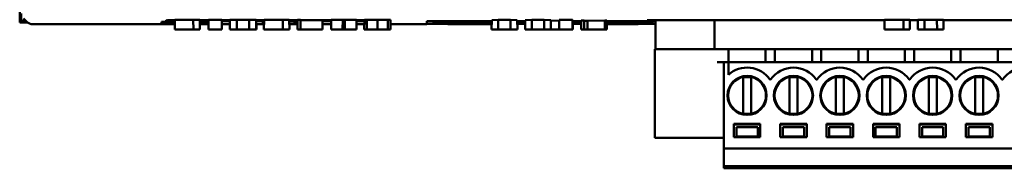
# Model space of a CAD drawing. Header units: inches. Extents: x -2.4 to 45.1, y -8.1 to 29.8.
# Tile 11 of 34: x 11.378 to 14.301, y 4.128 to 4.57. Entities that reach past the tile are written whole.
import ezdxf

# ---------------------------------------------------------------- set-up
doc = ezdxf.new("R2010")
doc.units = ezdxf.units.IN
doc.header["$MEASUREMENT"] = 0
doc.layers.add('Visible Edges(ANSI)', color=7, linetype='Continuous', lineweight=50)

msp = doc.modelspace()

# ---------------------------------------------------------------- linework, layer by layer
at = {"layer": 'Visible Edges(ANSI)'}
for p, q in [((11.3779, 5.4343), (11.3779, 4.5616)), ((11.3779, 4.5616), (11.3823, 4.566)), ((11.4012, 4.5616), (11.3779, 4.5616)), ((11.3823, 4.566), (11.3823, 4.588)), ((11.3966, 4.566), (11.3823, 4.566)), ((11.3895, 4.5732), (11.3992, 4.5634)), ((11.7993, 4.5577), (11.7994, 4.5638)), ((11.8115, 4.5658), (11.8164, 4.5683)), ((11.8387, 4.5658), (11.8115, 4.5658)), ((11.8164, 4.5683), (11.8387, 4.5683)), ((11.8385, 4.5403), (11.8387, 4.5698)), ((11.8387, 4.5698), (11.8934, 4.5698)), ((11.8934, 4.5698), (11.9126, 4.5696)), ((11.8935, 4.5403), (11.8934, 4.5698)), ((11.9128, 4.5403), (11.9126, 4.5696)), ((11.9126, 4.5682), (11.9384, 4.5682)), ((11.9384, 4.5658), (11.9126, 4.5658)), ((11.9382, 4.5403), (11.9384, 4.5698)), ((11.9384, 4.5698), (11.9778, 4.5698)), ((11.9781, 4.5403), (11.9778, 4.5698)), ((11.9778, 4.5682), (12.002, 4.5682)), ((12.002, 4.5658), (11.9779, 4.5658)), ((12.0017, 4.5403), (12.002, 4.5696)), ((12.002, 4.5696), (12.0228, 4.5697)), ((12.0227, 4.5403), (12.0228, 4.5697)), ((12.0228, 4.5697), (12.0594, 4.5697)), ((12.0594, 4.5697), (12.0796, 4.5696)), ((12.0595, 4.5403), (12.0594, 4.5697)), ((12.0799, 4.5403), (12.0796, 4.5696)), ((12.0796, 4.569), (12.0802, 4.569)), ((12.0806, 4.5403), (12.0802, 4.569)), ((12.0802, 4.5682), (12.1034, 4.5682)), ((12.1034, 4.5658), (12.0803, 4.5658)), ((12.0993, 4.5577), (12.0994, 4.5638)), ((12.1032, 4.5403), (12.1034, 4.5697)), ((12.1034, 4.5697), (12.1592, 4.5697)), ((12.1592, 4.5697), (12.1783, 4.5696)), ((12.1593, 4.5403), (12.1592, 4.5697)), ((12.1786, 4.5403), (12.1783, 4.5696)), ((12.1783, 4.5682), (12.2031, 4.5682)), ((12.2031, 4.5658), (12.1784, 4.5658)), ((12.2028, 4.5403), (12.2031, 4.5697)), ((12.2031, 4.5697), (12.2116, 4.5697)), ((12.2118, 4.5403), (12.2116, 4.5697)), ((12.2116, 4.5689), (12.2768, 4.5689)), ((12.2771, 4.5403), (12.2768, 4.5689)), ((12.2768, 4.5682), (12.3027, 4.5682)), ((12.3027, 4.5658), (12.2769, 4.5658)), ((12.3025, 4.5403), (12.3028, 4.5692)), ((12.3028, 4.5692), (12.337, 4.5697)), ((12.3368, 4.5403), (12.337, 4.5697)), ((12.337, 4.5697), (12.3434, 4.5697)), ((12.3434, 4.5697), (12.3777, 4.5692)), ((12.3435, 4.5403), (12.3434, 4.5697)), ((12.3779, 4.5403), (12.3777, 4.5692)), ((12.3777, 4.5682), (12.4013, 4.5682)), ((12.4012, 4.5658), (12.3777, 4.5658)), ((12.4009, 4.5403), (12.4013, 4.5697)), ((12.4013, 4.5697), (12.4085, 4.5697)), ((12.4085, 4.5697), (12.4398, 4.5693)), ((12.4086, 4.5403), (12.4085, 4.5697)), ((12.4398, 4.5693), (12.471, 4.5697)), ((12.4398, 4.5403), (12.4398, 4.5693)), ((12.471, 4.5697), (12.4785, 4.5697)), ((12.471, 4.5403), (12.471, 4.5697)), ((12.4789, 4.5403), (12.4785, 4.5697)), ((12.5867, 4.5564), (12.5867, 4.5653)), ((12.5867, 4.5653), (12.7793, 4.5653)), ((12.6064, 4.5608), (12.6064, 4.5653)), ((12.7793, 4.5608), (12.6064, 4.5608)), ((12.645, 4.5608), (12.649, 4.5568)), ((12.7791, 4.5403), (12.7794, 4.5689)), ((12.7794, 4.5689), (12.7984, 4.5691)), ((12.7983, 4.5403), (12.7984, 4.5691)), ((12.7984, 4.5691), (12.8351, 4.5691)), ((12.8351, 4.5691), (12.8552, 4.5689)), ((12.8352, 4.5403), (12.8351, 4.5691)), ((12.8555, 4.5403), (12.8552, 4.5689)), ((12.8552, 4.5653), (12.879, 4.5653)), ((12.879, 4.5608), (12.8553, 4.5608)), ((12.8788, 4.5403), (12.879, 4.5689)), ((12.879, 4.5689), (12.8981, 4.5691)), ((12.898, 4.5403), (12.8981, 4.5691)), ((12.8981, 4.5691), (12.9348, 4.5691)), ((12.9348, 4.5691), (12.9548, 4.5689)), ((12.9349, 4.5403), (12.9348, 4.5691)), ((12.9552, 4.5403), (12.9548, 4.5689)), ((12.9549, 4.5672), (12.9798, 4.5669)), ((12.9795, 4.5403), (12.9798, 4.5691)), ((12.9798, 4.5691), (13.0192, 4.5691)), ((13.0195, 4.5403), (13.0192, 4.5691)), ((13.0192, 4.5672), (13.0204, 4.5672)), ((13.0206, 4.5403), (13.0204, 4.5672)), ((13.0204, 4.5653), (13.0451, 4.5653)), ((13.0451, 4.5608), (13.0205, 4.5608)), ((13.0449, 4.5403), (13.0451, 4.5672)), ((13.0451, 4.5672), (13.0536, 4.5672)), ((13.0539, 4.5403), (13.0536, 4.5672)), ((13.0536, 4.5668), (13.0642, 4.5668)), ((13.0641, 4.5403), (13.0642, 4.5668)), ((13.0642, 4.5668), (13.1149, 4.5672)), ((13.1149, 4.5672), (13.121, 4.5672)), ((13.1149, 4.5403), (13.1149, 4.5672)), ((13.1213, 4.5403), (13.121, 4.5672)), ((13.121, 4.5652), (13.2658, 4.5652)), ((13.2564, 4.5608), (13.121, 4.5608)), ((13.2178, 4.5608), (13.2138, 4.5568)), ((13.241, 4.5657), (13.241, 4.5685)), ((13.241, 4.5685), (13.9459, 4.5685)), ((13.2658, 4.5657), (13.241, 4.5657)), ((13.2564, 4.5608), (13.2564, 4.5652)), ((13.2658, 4.5685), (13.2658, 4.4826)), ((13.441, 4.5685), (13.441, 4.4826)), ((13.9457, 4.5403), (13.9459, 4.5695)), ((13.9459, 4.5695), (14.0017, 4.5694)), ((14.0017, 4.5694), (14.0208, 4.5693)), ((14.0018, 4.5403), (14.0017, 4.5694)), ((14.0211, 4.5403), (14.0208, 4.5693)), ((14.0209, 4.5685), (14.0445, 4.5685)), ((14.0442, 4.5403), (14.0445, 4.5693)), ((14.0445, 4.5693), (14.0647, 4.5694)), ((14.0646, 4.5403), (14.0647, 4.5694)), ((14.0647, 4.5694), (14.1014, 4.5694)), ((14.1014, 4.5694), (14.1205, 4.5693)), ((14.1015, 4.5403), (14.1014, 4.5694)), ((14.1208, 4.5403), (14.1205, 4.5693)), ((14.1205, 4.5685), (14.6761, 4.5684)), ((11.4165, 4.5565), (11.8386, 4.5564)), ((11.8385, 4.5403), (11.8935, 4.5403)), ((11.8935, 4.5403), (11.9128, 4.5403)), ((11.9127, 4.5564), (11.9383, 4.5564)), ((11.9382, 4.5403), (11.9781, 4.5403)), ((11.9779, 4.5564), (12.0019, 4.5564)), ((12.0017, 4.5403), (12.0227, 4.5403)), ((12.0227, 4.5403), (12.0595, 4.5403)), ((12.0595, 4.5403), (12.0799, 4.5403)), ((12.0799, 4.5403), (12.0806, 4.5403)), ((12.0804, 4.5564), (12.1033, 4.5564)), ((12.1032, 4.5403), (12.1593, 4.5403)), ((12.1593, 4.5403), (12.1786, 4.5403)), ((12.1785, 4.5564), (12.203, 4.5564)), ((12.2028, 4.5403), (12.2118, 4.5403)), ((12.2118, 4.5403), (12.2771, 4.5403)), ((12.2769, 4.5564), (12.3026, 4.5564)), ((12.3025, 4.5403), (12.3368, 4.5403)), ((12.3368, 4.5403), (12.3435, 4.5403)), ((12.3435, 4.5403), (12.3779, 4.5403)), ((12.3778, 4.5564), (12.4011, 4.5564)), ((12.4009, 4.5403), (12.4086, 4.5403)), ((12.4086, 4.5403), (12.4398, 4.5403)), ((12.4398, 4.5403), (12.471, 4.5403)), ((12.471, 4.5403), (12.4789, 4.5403)), ((12.4787, 4.5564), (12.5867, 4.5564)), ((12.5867, 4.5572), (12.6486, 4.5572)), ((12.7793, 4.5568), (12.649, 4.5568)), ((12.7791, 4.5403), (12.7983, 4.5403)), ((12.7983, 4.5403), (12.8352, 4.5403)), ((12.8352, 4.5403), (12.8555, 4.5403)), ((12.8553, 4.5572), (12.8789, 4.5572)), ((12.8788, 4.5403), (12.898, 4.5403)), ((12.898, 4.5403), (12.9349, 4.5403)), ((12.9349, 4.5403), (12.9552, 4.5403)), ((12.9552, 4.5403), (12.9795, 4.5403)), ((12.9795, 4.5403), (13.0195, 4.5403)), ((13.0195, 4.5403), (13.0206, 4.5403)), ((13.0205, 4.5572), (13.045, 4.5572)), ((13.0449, 4.5403), (13.0539, 4.5403)), ((13.0539, 4.5403), (13.0641, 4.5403)), ((13.0641, 4.5403), (13.1149, 4.5403)), ((13.1149, 4.5403), (13.1213, 4.5403)), ((13.2138, 4.5568), (13.1211, 4.5568)), ((13.2142, 4.5572), (13.2658, 4.5572)), ((13.9457, 4.5403), (14.0018, 4.5403)), ((14.0018, 4.5403), (14.0211, 4.5403)), ((14.0442, 4.5403), (14.0646, 4.5403)), ((14.0646, 4.5403), (14.1015, 4.5403)), ((14.1015, 4.5403), (14.1208, 4.5403)), ((13.2638, 4.4826), (13.2658, 4.4826)), ((13.2638, 4.4826), (13.2638, 4.2188)), ((13.2658, 4.4826), (13.441, 4.4826)), ((13.441, 4.4826), (14.5985, 4.4826)), ((13.4823, 4.4432), (13.4823, 4.4826)), ((13.5926, 4.4432), (13.5926, 4.4826)), ((13.6201, 4.4826), (13.6201, 4.4432)), ((13.7304, 4.4432), (13.7304, 4.4826)), ((13.7579, 4.4826), (13.7579, 4.4432)), ((13.8682, 4.4432), (13.8682, 4.4826)), ((13.8957, 4.4826), (13.8957, 4.4432)), ((14.006, 4.4432), (14.006, 4.4826)), ((14.0335, 4.4826), (14.0335, 4.4432)), ((14.1438, 4.4432), (14.1438, 4.4826)), ((14.1713, 4.4826), (14.1713, 4.4432)), ((14.2816, 4.4432), (14.2816, 4.4826)), ((13.4686, 4.4432), (13.4489, 4.4432)), ((13.4823, 4.4432), (13.4686, 4.4432)), ((13.4686, 4.4432), (13.4686, 4.1873)), ((13.4823, 4.4064), (13.4823, 4.4432)), ((14.5571, 4.4432), (13.4823, 4.4432)), ((13.5256, 4.3956), (13.5256, 4.294)), ((13.5493, 4.3956), (13.5493, 4.294)), ((13.6074, 4.392), (13.6053, 4.392)), ((13.6634, 4.3956), (13.6634, 4.294)), ((13.6871, 4.3956), (13.6871, 4.294)), ((13.7452, 4.392), (13.7431, 4.392)), ((13.8012, 4.3956), (13.8012, 4.294)), ((13.8249, 4.3956), (13.8249, 4.294)), ((13.883, 4.392), (13.8809, 4.392)), ((13.939, 4.3956), (13.939, 4.294)), ((13.9627, 4.3956), (13.9627, 4.294)), ((14.0208, 4.392), (14.0187, 4.392)), ((14.0768, 4.3956), (14.0768, 4.294)), ((14.1005, 4.3956), (14.1005, 4.294)), ((14.1586, 4.392), (14.1565, 4.392)), ((14.2146, 4.3956), (14.2146, 4.294)), ((14.2382, 4.3956), (14.2382, 4.294)), ((14.2964, 4.392), (14.2943, 4.392)), ((13.4981, 4.2208), (13.4981, 4.2602)), ((13.4981, 4.2602), (13.5768, 4.2602)), ((13.5768, 4.2582), (13.4981, 4.2582)), ((13.506, 4.2503), (13.569, 4.2503)), ((13.506, 4.2252), (13.506, 4.2503)), ((13.569, 4.2503), (13.569, 4.2252)), ((13.5768, 4.2602), (13.5768, 4.2208)), ((13.6359, 4.2208), (13.6359, 4.2602)), ((13.7146, 4.2602), (13.6359, 4.2602)), ((13.6359, 4.2582), (13.7146, 4.2582)), ((13.6438, 4.2503), (13.7068, 4.2503)), ((13.6438, 4.2252), (13.6438, 4.2503)), ((13.7068, 4.2503), (13.7068, 4.2252)), ((13.7146, 4.2602), (13.7146, 4.2208)), ((13.7737, 4.2208), (13.7737, 4.2602)), ((13.8524, 4.2602), (13.7737, 4.2602)), ((13.7737, 4.2582), (13.8524, 4.2582)), ((13.7816, 4.2503), (13.8445, 4.2503)), ((13.7816, 4.2252), (13.7816, 4.2503)), ((13.8445, 4.2503), (13.8445, 4.2252)), ((13.8524, 4.2602), (13.8524, 4.2208)), ((13.9115, 4.2208), (13.9115, 4.2602)), ((13.9902, 4.2602), (13.9115, 4.2602)), ((13.9115, 4.2582), (13.9902, 4.2582)), ((13.9193, 4.2503), (13.9823, 4.2503)), ((13.9193, 4.2252), (13.9193, 4.2503)), ((13.9823, 4.2503), (13.9823, 4.2252)), ((13.9902, 4.2602), (13.9902, 4.2208)), ((14.0493, 4.2208), (14.0493, 4.2602)), ((14.128, 4.2602), (14.0493, 4.2602)), ((14.0493, 4.2582), (14.128, 4.2582)), ((14.0571, 4.2503), (14.1201, 4.2503)), ((14.0571, 4.2252), (14.0571, 4.2503)), ((14.1201, 4.2503), (14.1201, 4.2252)), ((14.128, 4.2602), (14.128, 4.2208)), ((14.1871, 4.2208), (14.1871, 4.2602)), ((14.2658, 4.2602), (14.1871, 4.2602)), ((14.1871, 4.2582), (14.2658, 4.2582)), ((14.1949, 4.2503), (14.2579, 4.2503)), ((14.1949, 4.2252), (14.1949, 4.2503)), ((14.2579, 4.2503), (14.2579, 4.2252)), ((14.2658, 4.2602), (14.2658, 4.2208)), ((13.3032, 4.2188), (13.2638, 4.2188)), ((13.4489, 4.2188), (13.3032, 4.2188)), ((13.4489, 4.2188), (13.4686, 4.2188)), ((13.5768, 4.2208), (13.4981, 4.2208)), ((13.506, 4.2227), (13.506, 4.2252)), ((13.569, 4.2227), (13.506, 4.2227)), ((13.569, 4.2252), (13.569, 4.2227)), ((13.7146, 4.2208), (13.6359, 4.2208)), ((13.6438, 4.2227), (13.6438, 4.2252)), ((13.7068, 4.2227), (13.6438, 4.2227)), ((13.7068, 4.2252), (13.7068, 4.2227)), ((13.8524, 4.2208), (13.7737, 4.2208)), ((13.7816, 4.2227), (13.7816, 4.2252)), ((13.8445, 4.2227), (13.7816, 4.2227)), ((13.8445, 4.2252), (13.8445, 4.2227)), ((13.9902, 4.2208), (13.9115, 4.2208)), ((13.9193, 4.2227), (13.9193, 4.2252)), ((13.9823, 4.2227), (13.9193, 4.2227)), ((13.9823, 4.2252), (13.9823, 4.2227)), ((14.128, 4.2208), (14.0493, 4.2208)), ((14.0571, 4.2227), (14.0571, 4.2252)), ((14.1201, 4.2227), (14.0571, 4.2227)), ((14.1201, 4.2252), (14.1201, 4.2227)), ((14.2658, 4.2208), (14.1871, 4.2208)), ((14.1949, 4.2227), (14.1949, 4.2252)), ((14.2579, 4.2227), (14.1949, 4.2227)), ((14.2579, 4.2252), (14.2579, 4.2227)), ((13.4686, 4.1873), (14.5709, 4.1873)), ((13.4686, 4.1873), (13.4686, 4.1468)), ((13.4686, 4.1468), (13.4686, 4.1431)), ((13.4686, 4.1381), (13.4686, 4.1431)), ((13.4686, 4.1342), (13.4686, 4.1381)), ((14.5709, 4.1342), (13.4686, 4.1342)), ((13.4686, 4.1283), (13.4686, 4.1342)), ((14.5709, 4.1283), (13.4686, 4.1283))]:
    msp.add_line(p, q, dxfattribs=at)
for centre in [(13.5375, 4.3448), (13.6753, 4.3448), (13.813, 4.3448), (13.9508, 4.3448), (14.0886, 4.3448), (14.2264, 4.3448)]:
    msp.add_circle(centre, 0.0581, dxfattribs=at)
for centre, radius, start, end in [((13.5375, 4.3448), 0.0827, 34.8499, 131.8103), ((13.6753, 4.3448), 0.0827, 34.8499, 145.1501), ((13.813, 4.3448), 0.0827, 34.8499, 145.1501), ((13.9508, 4.3448), 0.0827, 34.8499, 145.1501), ((14.0886, 4.3448), 0.0827, 34.8499, 145.1501), ((14.2264, 4.3448), 0.0827, 34.8499, 145.1501), ((14.3642, 4.3448), 0.0827, 34.8499, 145.1501), ((13.5375, 4.3448), 0.0561, 102.1532, 257.8468), ((13.5375, 4.3448), 0.0545, 77.4902, 102.5098), ((13.5375, 4.3448), 0.0561, 282.1532, 77.8468), ((13.6753, 4.3448), 0.0561, 102.1532, 257.8468), ((13.6753, 4.3448), 0.0545, 77.4902, 102.5098), ((13.6753, 4.3448), 0.0561, 282.1532, 77.8468), ((13.813, 4.3448), 0.0561, 102.1532, 257.8468), ((13.813, 4.3448), 0.0545, 77.4902, 102.5098), ((13.813, 4.3448), 0.0561, 282.1532, 77.8468), ((13.9508, 4.3448), 0.0561, 102.1532, 257.8468), ((13.9508, 4.3448), 0.0545, 77.4902, 102.5098), ((13.9508, 4.3448), 0.0561, 282.1532, 77.8468), ((14.0886, 4.3448), 0.0561, 102.1532, 257.8468), ((14.0886, 4.3448), 0.0545, 77.4902, 102.5098), ((14.0886, 4.3448), 0.0561, 282.1532, 77.8468), ((14.2264, 4.3448), 0.0561, 102.1532, 257.8468), ((14.2264, 4.3448), 0.0545, 77.4902, 102.5098), ((14.2264, 4.3448), 0.0561, 282.1532, 77.8468), ((13.5375, 4.3448), 0.0545, 257.4902, 282.5098), ((13.6753, 4.3448), 0.0545, 257.4902, 282.5098), ((13.813, 4.3448), 0.0545, 257.4902, 282.5098), ((13.9508, 4.3448), 0.0545, 257.4902, 282.5098), ((14.0886, 4.3448), 0.0545, 257.4902, 282.5098), ((14.2264, 4.3448), 0.0545, 257.4902, 282.5098)]:
    msp.add_arc(centre, radius, start, end, dxfattribs=at)
for centre, major_axis, ratio, start_param, end_param in [((11.4177, 4.5803), (-0.0234, -0.0094), 0.936065, 0.380634, 1.157725), ((11.8742, 4.5638), (-0.0748, 0), 0.008726, 5.20644, 6.28311), ((11.8742, 4.5638), (-0.0748, 0), 0.008726, 3.680471, 4.172604), ((12.1742, 4.5638), (-0.0748, 0), 0.008726, 5.95445, 6.28311), ((12.1742, 4.5638), (-0.0748, 0), 0.008726, 4.315986, 4.656046), ((11.4159, 4.5821), (-0.01, 0.0238), 0.963719, 2.747866, 2.756059), ((11.8742, 4.5577), (0.0748, 0), 0.008726, 3.141517, 4.217762), ((11.8742, 4.5577), (0.0748, 0), 0.008726, 5.252731, 5.741583), ((12.1742, 4.5577), (0.0748, 0), 0.008726, 3.141517, 3.470059), ((12.1742, 4.5577), (0.0748, 0), 0.008726, 4.769559, 5.107571), ((13.5256, 4.3956), (0, 0.00405), 0.00001, 0.003859, 1.569502), ((13.5493, 4.3956), (0, -0.00405), 0.00001, 1.573781, 3.141121), ((13.6634, 4.3956), (0, 0.00405), 0.00001, 6.282984, 7.850662), ((13.6871, 4.3956), (0, -0.00405), 0.00001, 1.574649, 3.142859), ((13.8012, 4.3956), (0, 0.00405), 0.00001, 0.000375, 1.567766), ((13.8249, 4.3956), (0, -0.00405), 0.00001, 1.576096, 3.145761), ((13.939, 4.3956), (0, 0.00405), 0.00001, 6.282984, 7.850662), ((13.9627, 4.3956), (0, -0.00405), 0.00001, 1.57465, 3.142863), ((14.0768, 4.3956), (0, 0.00405), 0.00001, 0.002118, 1.568634), ((14.1005, 4.3956), (0, -0.00405), 0.00001, 1.573782, 3.141125), ((14.2146, 4.3956), (0, 0.00405), 0.00001, 0.000957, 1.568055), ((14.2382, 4.3956), (0, -0.00405), 0.00001, 1.573782, 3.141125), ((13.5256, 4.294), (0, 0.00405), 0.00001, 1.576385, 3.146341), ((13.5493, 4.294), (0, -0.00405), 0.00001, 0.002701, 1.568924), ((13.6634, 4.294), (0, 0.00405), 0.00001, 1.573781, 3.141121), ((13.6871, 4.294), (0, -0.00405), 0.00001, 0.001538, 1.568345), ((13.8012, 4.294), (0, 0.00405), 0.00001, 1.573782, 3.141125), ((13.8249, 4.294), (0, -0.00405), 0.00001, 0.001538, 1.568345), ((13.939, 4.294), (0, 0.00405), 0.00001, 1.574939, 3.143444), ((13.9627, 4.294), (0, -0.00405), 0.00001, 6.282984, 7.850662), ((14.0768, 4.294), (0, 0.00405), 0.00001, 1.57436, 3.142278), ((14.1005, 4.294), (0, -0.00405), 0.00001, 6.282984, 7.850663), ((14.2146, 4.294), (0, 0.00405), 0.00001, 1.575517, 3.144605), ((14.2382, 4.294), (0, -0.00405), 0.00001, 0.001538, 1.568345)]:
    msp.add_ellipse(centre, major_axis=major_axis, ratio=ratio, start_param=start_param, end_param=end_param, dxfattribs=at)

doc.saveas('drawing.dxf')
